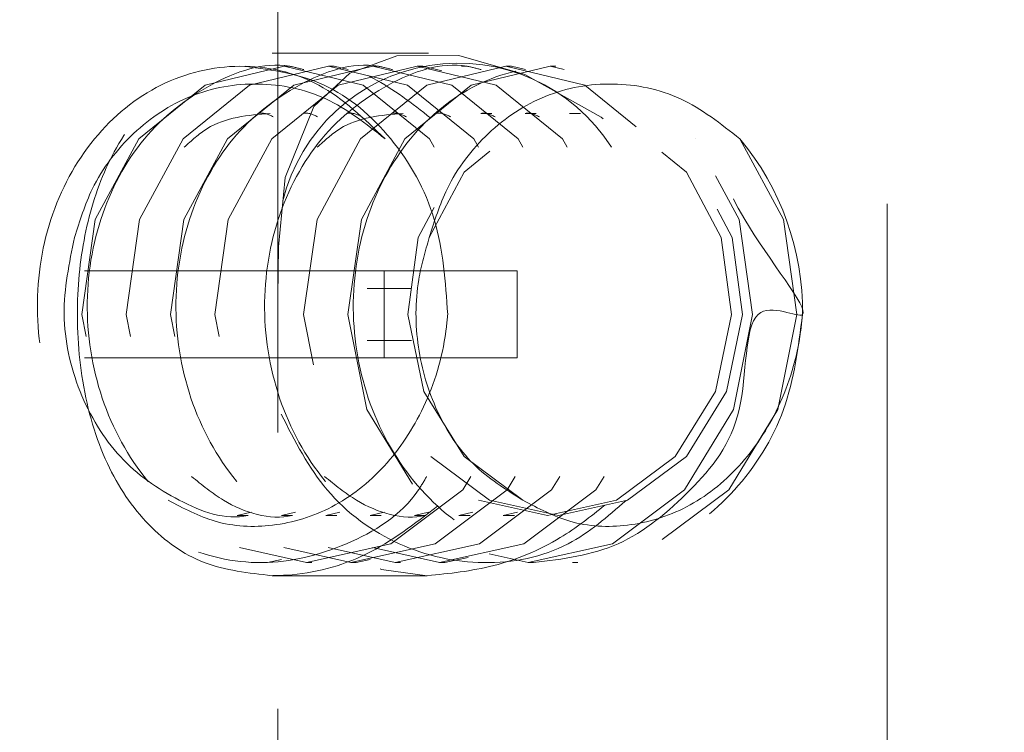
# Model space of a CAD drawing. Header units: millimetres. Extents: x 373 to 928, y 275 to 747.
# Tile 72 of 117: x 679.46 to 681.73, y 396.61 to 398.24. Entities that reach past the tile are written whole.
import ezdxf

# ---------------------------------------------------------------- set-up
doc = ezdxf.new("R2010")
doc.units = ezdxf.units.MM
doc.linetypes.add('HIDDEN', pattern=[1.905, 1.27, -0.635])
doc.styles.add('SLDTEXTSTYLE0', font='TXT', dxfattribs={"width": 0.75})
doc.dimstyles.new('SLDDIMSTYLE0', dxfattribs={"dimtxt": 3.5, "dimasz": 3.556, "dimexe": 0, "dimexo": 0.0625, "dimgap": 0.875, "dimtad": 1, "dimdec": 0, "dimlfac": 5, "dimrnd": 1e-09, "dimzin": 12, "dimdsep": 46, "dimtxsty": 'SLDTEXTSTYLE0', "dimblk1": 'CLOSED', "dimblk2": 'CLOSED', "dimsah": 1, "dimcen": 0.09, "dimadec": 0, "dimazin": 3, "dimtfac": 1, "dimtdec": 0, "dimtofl": 0, "dimtmove": 0, "dimatfit": 3, "dimldrblk": 'CLOSED', "dimfxl": 0, "dimfrac": 2, "dimtolj": 1, "dimtzin": 12, "dimarcsym": 0})

# ---------------------------------------------------------------- blocks, each defined once
blk = doc.blocks.new('_Closed')
at = {"color": 0, "linetype": 'ByBlock', "lineweight": -2}
for p, q in [((-1, 0.166667), (0, 0)), ((-1, 0.166667), (-1, -0.166667)), ((0, 0), (-1, -0.166667)), ((0, 0), (-1, 0))]:
    blk.add_line(p, q, dxfattribs=at)
blk = doc.blocks.new('_D')
at = {"color": 7, "linetype": 'Continuous', "lineweight": 0}
for p, q in [((715.4742, 535.1976), (750.6968, 535.1976)), ((749.6968, 535.1976), (749.6968, 275.2266)), ((668.6714, 275.2266), (750.6968, 275.2266))]:
    blk.add_line(p, q, dxfattribs=at)
at = {"color": 7, "linetype": 'Continuous', "lineweight": 18, "xscale": 3.556, "yscale": 3.556}
for p, rotation in [((749.6968, 535.1976, -1.633), 90.0000000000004), ((749.6968, 275.2266, -1.633), 270.0000000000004)]:
    blk.add_blockref('_Closed', p, dxfattribs=dict(at, rotation=rotation))
at = {"color": 7, "linetype": 'Continuous', "lineweight": 18, "insert": (745.1851, 417.7291), "char_height": 3.5, "attachment_point": 1, "rotation": 90, "style": 'SLDTEXTSTYLE0'}
blk.add_mtext('1300', dxfattribs=at)

msp = doc.modelspace()

# ---------------------------------------------------------------- linework, layer by layer
at = {"color": 7, "linetype": 'HIDDEN', "lineweight": 18}
for p, q in [((680.0573, 398.5644), (680.0573, 394.6444)), ((681.4573, 394.6444), (681.4573, 398.5644)), ((680.4032, 398.1654), (680.044, 398.1654)), ((680.0846, 398.1354), (680.0719, 398.1354)), ((680.1865, 398.1354), (680.1738, 398.1354)), ((680.2188, 398.1277), (680.1865, 398.1354)), ((680.2884, 398.1354), (680.2757, 398.1354)), ((680.3903, 398.1354), (680.3776, 398.1354)), ((680.434, 398.125), (680.3903, 398.1354)), ((680.4922, 398.1354), (680.4795, 398.1354)), ((680.5941, 398.1354), (680.5813, 398.1354)), ((680.6264, 398.1277), (680.5941, 398.1354)), ((680.696, 398.1354), (680.6832, 398.1354)), ((680.5492, 398.0272), (680.5237, 398.0272)), ((680.6511, 398.0272), (680.6256, 398.0272)), ((680.753, 398.0272), (680.7275, 398.0272)), ((679.9187, 397.6654), (679.613, 397.6654)), ((679.9187, 397.6654), (680.6071, 397.6654)), ((680.3014, 397.6654), (680.3014, 397.4654)), ((680.6071, 397.6654), (680.6071, 397.4654)), ((680.3648, 397.6254), (680.2629, 397.6254)), ((680.2629, 397.5054), (680.3648, 397.5054)), ((679.9187, 397.4654), (679.613, 397.4654)), ((680.6071, 397.4654), (679.9187, 397.4654)), ((679.9639, 397.1038), (679.9962, 397.1109)), ((679.9639, 397.1037), (679.9894, 397.1037)), ((680.0658, 397.1038), (680.0981, 397.1109)), ((680.0658, 397.1037), (680.0913, 397.1037)), ((680.1677, 397.1038), (680.2, 397.1109)), ((680.1677, 397.1037), (680.1932, 397.1037)), ((680.2696, 397.1038), (680.3019, 397.1109)), ((680.2696, 397.1037), (680.2951, 397.1037)), ((680.3715, 397.1038), (680.4038, 397.1109)), ((680.3715, 397.1037), (680.397, 397.1037)), ((680.4734, 397.1038), (680.5057, 397.1109)), ((680.4734, 397.1037), (680.4989, 397.1037)), ((680.5753, 397.1038), (680.6076, 397.1109)), ((680.5753, 397.1037), (680.6008, 397.1037)), ((680.4412, 396.9954), (680.4945, 397.0073)), ((680.0209, 396.9954), (680.0337, 396.9954)), ((680.0337, 396.9954), (680.0659, 397.0026)), ((680.1228, 396.9954), (680.1356, 396.9954)), ((680.2247, 396.9954), (680.2374, 396.9954)), ((680.2374, 396.9954), (680.2697, 397.0026)), ((680.3266, 396.9954), (680.3393, 396.9954)), ((680.4285, 396.9954), (680.4412, 396.9954)), ((680.5304, 396.9954), (680.5431, 396.9954)), ((680.6323, 396.9954), (680.645, 396.9954)), ((680.7342, 396.9954), (680.7469, 396.9954)), ((680.044, 396.9654), (680.4007, 396.9654))]:
    msp.add_line(p, q, dxfattribs=at)
at = {"color": 7, "linetype": 'HIDDEN', "lineweight": 18, "flags": 128}
for points in [[(680.8048, 398.0148), (680.8003, 398.0189), (680.6251, 398.1169), (680.4729, 398.1599), (680.3304, 398.1594), (680.2228, 398.1197), (680.1398, 398.0429), (680.0738, 397.8797), (680.0586, 397.7205), (680.0573, 397.6079), (680.0574, 397.4893), (680.0609, 397.3591), (680.0934, 397.1782), (680.1865, 397.0373), (680.2952, 396.9796), (680.4007, 396.9654), (680.4007, 396.9654)], [(680.4163, 397.9493), (680.4059, 397.9685), (680.4059, 397.9685), (680.2532, 398.092), (680.0719, 398.1354), (679.8905, 398.092), (679.7378, 397.9685), (679.6378, 397.7836), (679.6069, 397.5654), (679.6506, 397.3473), (679.7633, 397.1624), (679.9287, 397.0388), (680.1228, 396.9954), (680.3169, 397.0388), (680.4824, 397.1624), (680.5011, 397.1932)], [(680.5182, 397.9493), (680.5078, 397.9685), (680.5078, 397.9685), (680.3551, 398.092), (680.1738, 398.1354), (679.9924, 398.092), (679.8397, 397.9685), (679.7397, 397.7836), (679.7088, 397.5654), (679.7525, 397.3473), (679.8652, 397.1624), (680.0306, 397.0388), (680.2247, 396.9954), (680.4188, 397.0388), (680.5843, 397.1624), (680.603, 397.1932)], [(680.6201, 397.9493), (680.6097, 397.9685), (680.6097, 397.9685), (680.457, 398.092), (680.2757, 398.1354), (680.0943, 398.092), (679.9416, 397.9685), (679.8416, 397.7836), (679.8107, 397.5654), (679.8544, 397.3473), (679.9671, 397.1624), (680.1325, 397.0388), (680.3266, 396.9954), (680.5207, 397.0388), (680.6862, 397.1624), (680.7049, 397.1932)], [(680.722, 397.9493), (680.7116, 397.9685), (680.7116, 397.9685), (680.5589, 398.092), (680.3776, 398.1354), (680.1962, 398.092), (680.0435, 397.9685), (679.9435, 397.7836), (679.9126, 397.5654), (679.9563, 397.3473), (680.0689, 397.1624), (680.2344, 397.0388), (680.4285, 396.9954), (680.6226, 397.0388), (680.7881, 397.1624), (680.8068, 397.1932)], [(680.8809, 397.9964), (680.7627, 398.092), (680.5813, 398.1354), (680.4, 398.092), (680.2473, 397.9685), (680.1473, 397.7836), (680.1163, 397.5654), (680.1601, 397.3473), (680.2727, 397.1624), (680.4382, 397.0388), (680.6323, 396.9954), (680.8264, 397.0388), (680.9919, 397.1624), (681.1045, 397.3473), (681.1482, 397.5654), (681.1173, 397.7836), (681.0173, 397.9685), (681.0173, 397.9685), (681.1192, 397.9685), (680.8646, 398.092), (680.6832, 398.1354), (680.5019, 398.092), (680.3492, 397.9685), (680.2492, 397.7836), (680.2182, 397.5654), (680.2619, 397.3473), (680.3746, 397.1624), (680.5401, 397.0388), (680.7342, 396.9954), (680.9283, 397.0388), (681.0937, 397.1624), (681.2064, 397.3473), (681.2501, 397.5654), (681.2192, 397.7836), (681.1192, 397.9685)], [(680.5185, 397.1388), (680.6769, 397.1037), (680.8353, 397.1388), (680.9706, 397.2389), (681.0631, 397.3887), (681.0997, 397.5654), (681.0758, 397.7421), (680.996, 397.8919), (680.8735, 397.992), (680.7278, 398.0272), (680.5821, 397.992), (680.4596, 397.8919), (680.3798, 397.7421), (680.356, 397.5654), (680.3926, 397.3887), (680.4851, 397.2389), (680.6204, 397.1388), (680.6204, 397.1388)], [(680.4087, 397.2389), (680.5439, 397.1388), (680.7023, 397.1037), (680.8608, 397.1388), (680.996, 397.2389), (681.0885, 397.3887), (681.1251, 397.5654), (681.1013, 397.7421), (681.0215, 397.8919), (680.899, 397.992), (680.7533, 398.0272), (680.6076, 397.992), (680.4851, 397.8919), (680.4053, 397.7421), (680.4053, 397.7421)]]:
    msp.add_lwpolyline(points, dxfattribs=at)
at = {"color": 7, "linetype": 'HIDDEN', "lineweight": 18}
for centre, radius, start, end in [((680.7573, 374.7659), 24.6, 92.56286, 247.2618), ((680.4725, 397.7267), 0.416, 32.3558, 166.0848), ((680.6436, 397.5718), 0.6193, 359.4085, 39.8259)]:
    msp.add_arc(centre, radius, start, end, dxfattribs=at)
for points, knots in [([(680.044, 396.9654), (679.9901, 396.9715), (679.8824, 396.9836), (679.753, 397.0772), (679.6572, 397.2189), (679.6023, 397.4049), (679.591, 397.607), (679.6184, 397.795), (679.6824, 397.9591), (679.7889, 398.0895), (679.9382, 398.1648), (680.1096, 398.17), (680.2751, 398.1205), (680.3659, 398.0498), (680.4086, 398.0165)], [0, 0, 0, 0, 0.082332, 0.164514, 0.250652, 0.341266, 0.427265, 0.506264, 0.587046, 0.675084, 0.765304, 0.849532, 0.929327, 1, 1, 1, 1]), ([(680.1169, 398.1277), (680.1062, 398.1306), (680.0351, 398.15), (679.8978, 398.1009), (679.7417, 397.9803), (679.6387, 397.7889), (679.6069, 397.5654), (679.6515, 397.342), (679.7671, 397.1506), (679.936, 397.0301), (680.0818, 396.9809), (680.1571, 396.9999), (680.1678, 397.0026)], [0, 0, 0, 0, 0.021364, 0.141202, 0.261041, 0.38088, 0.500719, 0.620558, 0.740397, 0.860236, 0.980074, 1, 1, 1, 1]), ([(680.3207, 398.1277), (680.31, 398.1306), (680.2389, 398.15), (680.1016, 398.1009), (679.9455, 397.9803), (679.8425, 397.7889), (679.8107, 397.5654), (679.8553, 397.342), (679.9709, 397.1506), (680.1398, 397.0301), (680.2856, 396.9809), (680.3609, 396.9999), (680.3716, 397.0026)], [0, 0, 0, 0, 0.021364, 0.141202, 0.261041, 0.38088, 0.500719, 0.620558, 0.740397, 0.860236, 0.980074, 1, 1, 1, 1]), ([(680.5245, 398.1277), (680.5138, 398.1306), (680.4427, 398.15), (680.3053, 398.1009), (680.1492, 397.9803), (680.0463, 397.7889), (680.0144, 397.5654), (680.0591, 397.3419), (680.1747, 397.1508), (680.3436, 397.0291), (680.4975, 396.9806), (680.5807, 397.003), (680.5994, 397.008)], [0, 0, 0, 0, 0.021052, 0.139144, 0.257236, 0.375328, 0.49342, 0.611512, 0.729604, 0.847696, 0.965788, 1, 1, 1, 1]), ([(680.304, 397.9685), (680.2556, 398.0152), (680.1586, 398.1086), (679.9693, 398.1495), (679.7839, 398.1059), (679.6268, 397.9789), (679.5241, 397.7893), (679.4922, 397.5654), (679.5369, 397.3416), (679.6524, 397.1518), (679.8217, 397.0253), (680.0219, 396.9798), (680.2164, 397.0281), (680.3508, 397.1094), (680.3932, 397.1827), (680.3992, 397.1932)], [0, 0, 0, 0, 0.082193, 0.164387, 0.24658, 0.328773, 0.410967, 0.49316, 0.575353, 0.657547, 0.73974, 0.821933, 0.904127, 0.98632, 1, 1, 1, 1]), ([(680.645, 396.9954), (680.7117, 397.0035), (680.8449, 397.0197), (681.0098, 397.1585), (681.1433, 397.3205), (681.1215, 397.6324), (681.3423, 397.5032), (681.1137, 397.775), (681.0482, 397.9778), (680.8797, 398.1061), (680.6966, 398.1502), (680.5096, 398.1058), (680.3529, 397.979), (680.2501, 397.7892), (680.2182, 397.5654), (680.2629, 397.3416), (680.3783, 397.1519), (680.548, 397.0251), (680.7469, 396.9806), (680.9461, 397.0251), (681.1146, 397.1519), (681.2344, 397.3416), (681.2534, 397.4908), (681.2629, 397.5654)], [0, 0, 0, 0, 0.047161, 0.094323, 0.141484, 0.188646, 0.23099, 0.292578, 0.339739, 0.386901, 0.434062, 0.481224, 0.528385, 0.575547, 0.622708, 0.66987, 0.717031, 0.764193, 0.811354, 0.858516, 0.905677, 0.952839, 1, 1, 1, 1]), ([(680.304, 397.9685), (680.2601, 398.0031), (680.1721, 398.0725), (680.0122, 398.1046), (679.8559, 398.0777), (679.7224, 397.9895), (679.6307, 397.8715), (679.6021, 397.7803), (679.5902, 397.7421)], [0, 0, 0, 0, 0.180993, 0.361929, 0.542771, 0.71431, 0.880636, 1, 1, 1, 1]), ([(681.1192, 397.9685), (681.0752, 398.0031), (680.9873, 398.0725), (680.8274, 398.1046), (680.671, 398.0777), (680.5376, 397.9895), (680.4459, 397.8715), (680.4173, 397.7803), (680.4053, 397.7421)], [0, 0, 0, 0, 0.180993, 0.361929, 0.542771, 0.71431, 0.880636, 1, 1, 1, 1]), ([(680.0399, 398.0271), (679.9887, 398.023), (679.9156, 398.0171), (679.859, 397.9649), (679.8421, 397.9493)], [0, 0, 0, 0, 0.700727, 1, 1, 1, 1]), ([(680.0469, 398.0194), (680.0361, 398.0245), (680.0252, 398.0298), (680.0143, 398.0271), (680.0142, 398.0271)], [0, 0, 0, 0, 0.990755, 1, 1, 1, 1]), ([(680.1488, 398.0194), (680.138, 398.0245), (680.1271, 398.0298), (680.1162, 398.0271), (680.1161, 398.0271)], [0, 0, 0, 0, 0.9907548, 1, 1, 1, 1]), ([(680.3456, 398.0271), (680.2944, 398.023), (680.2213, 398.0171), (680.1647, 397.9649), (680.1478, 397.9493)], [0, 0, 0, 0, 0.700727, 1, 1, 1, 1]), ([(680.2507, 398.0194), (680.2399, 398.0245), (680.229, 398.0298), (680.2181, 398.0271), (680.218, 398.0271)], [0, 0, 0, 0, 0.990755, 1, 1, 1, 1]), ([(680.3526, 398.0194), (680.3418, 398.0245), (680.3309, 398.0298), (680.32, 398.0271), (680.3199, 398.0271)], [0, 0, 0, 0, 0.990755, 1, 1, 1, 1]), ([(680.4545, 398.0194), (680.4437, 398.0245), (680.4328, 398.0298), (680.4219, 398.0271), (680.4218, 398.0271)], [0, 0, 0, 0, 0.990755, 1, 1, 1, 1]), ([(680.5564, 398.0194), (680.5456, 398.0245), (680.5347, 398.0298), (680.5238, 398.0271), (680.5237, 398.0271)], [0, 0, 0, 0, 0.990755, 1, 1, 1, 1]), ([(680.6583, 398.0194), (680.6475, 398.0245), (680.6366, 398.0298), (680.6257, 398.0271), (680.6256, 398.0271)], [0, 0, 0, 0, 0.990755, 1, 1, 1, 1]), ([(679.5902, 397.7421), (679.5779, 397.6836), (679.5534, 397.5666), (679.594, 397.3842), (679.6881, 397.2291), (679.8261, 397.1331), (679.9363, 397.092), (679.9892, 397.1037), (679.9892, 397.1037)], [0, 0, 0, 0, 0.1999586, 0.3999172, 0.5998758, 0.7998344, 0.999793, 1, 1, 1, 1]), ([(680.4053, 397.7421), (680.396, 397.7103), (680.3723, 397.6293), (680.3732, 397.4887), (680.4172, 397.3403), (680.5009, 397.2131), (680.5804, 397.1637), (680.6204, 397.1388)], [0, 0, 0, 0, 0.139306, 0.354004, 0.568701, 0.783398, 1, 1, 1, 1]), ([(679.8052, 397.1388), (679.8405, 397.1201), (679.9162, 397.0799), (680.0489, 397.074), (680.1857, 397.1153), (680.3076, 397.2114), (680.4006, 397.3515), (680.4391, 397.4784), (680.4464, 397.5522), (680.4477, 397.5654)], [0, 0, 0, 0, 0.1323204, 0.2840517, 0.4450723, 0.6111933, 0.7802102, 0.9607573, 1, 1, 1, 1]), ([(680.6204, 397.1388), (680.6556, 397.1201), (680.7314, 397.0799), (680.8641, 397.074), (681.0008, 397.1153), (681.1228, 397.2114), (681.2157, 397.3515), (681.2543, 397.4784), (681.2616, 397.5522), (681.2629, 397.5654)], [0, 0, 0, 0, 0.13232, 0.284052, 0.445072, 0.611193, 0.78021, 0.960757, 1, 1, 1, 1]), ([(680.065, 397.3361), (680.0966, 397.2745), (680.1617, 397.1475), (680.3326, 397.0253), (680.5293, 396.9817), (680.7194, 397.0179), (680.8149, 397.101), (680.8574, 397.1381)], [0, 0, 0, 0, 0.198037, 0.40889, 0.619744, 0.830597, 1, 1, 1, 1]), ([(679.8591, 397.1932), (679.8827, 397.1739), (679.9498, 397.1192), (680.0382, 397.092), (680.0911, 397.1037), (680.0911, 397.1037)], [0, 0, 0, 0, 0.351566, 0.999329, 1, 1, 1, 1]), ([(680.1648, 397.1932), (680.1884, 397.1739), (680.2555, 397.1192), (680.3439, 397.092), (680.3968, 397.1037), (680.3968, 397.1037)], [0, 0, 0, 0, 0.351566, 0.999329, 1, 1, 1, 1]), ([(680.4244, 397.1252), (680.3714, 397.0844), (680.2647, 397.0024), (680.1266, 396.9675), (680.0556, 396.9657), (680.044, 396.9654)], [0, 0, 0, 0, 0.452346, 0.910633, 1, 1, 1, 1]), ([(680.4007, 396.9654), (680.4512, 396.9704), (680.5519, 396.9804), (680.6985, 397.04), (680.7757, 397.101), (680.8089, 397.1273)], [0, 0, 0, 0, 0.363862, 0.726153, 1, 1, 1, 1])]:
    msp.add_open_spline(points, degree=3, knots=knots, dxfattribs=at)
msp.add_open_spline([(680.4477, 397.5654), (680.4425, 397.6401), (680.432, 397.7895), (680.3249, 397.9779), (680.1691, 398.1097), (680.0449, 398.1269), (679.9827, 398.1354)], degree=3, dxfattribs=at)

# ---------------------------------------------------------------- dimensions: what is measured, and where the dimension line sits
at = {"color": 7, "linetype": 'Continuous', "lineweight": 18}
dim = msp.add_linear_dim(base=(749.6968, 275.2266), p1=(714.4742, 535.1976), p2=(667.6714, 275.2266), angle=90, dimstyle='SLDDIMSTYLE0', dxfattribs=at)
dim.commit()
dim.dimension.update_dxf_attribs({"geometry": '_D', "text_midpoint": (749.6968, 422.9013), "dimtype": 160})

doc.saveas('drawing.dxf')
